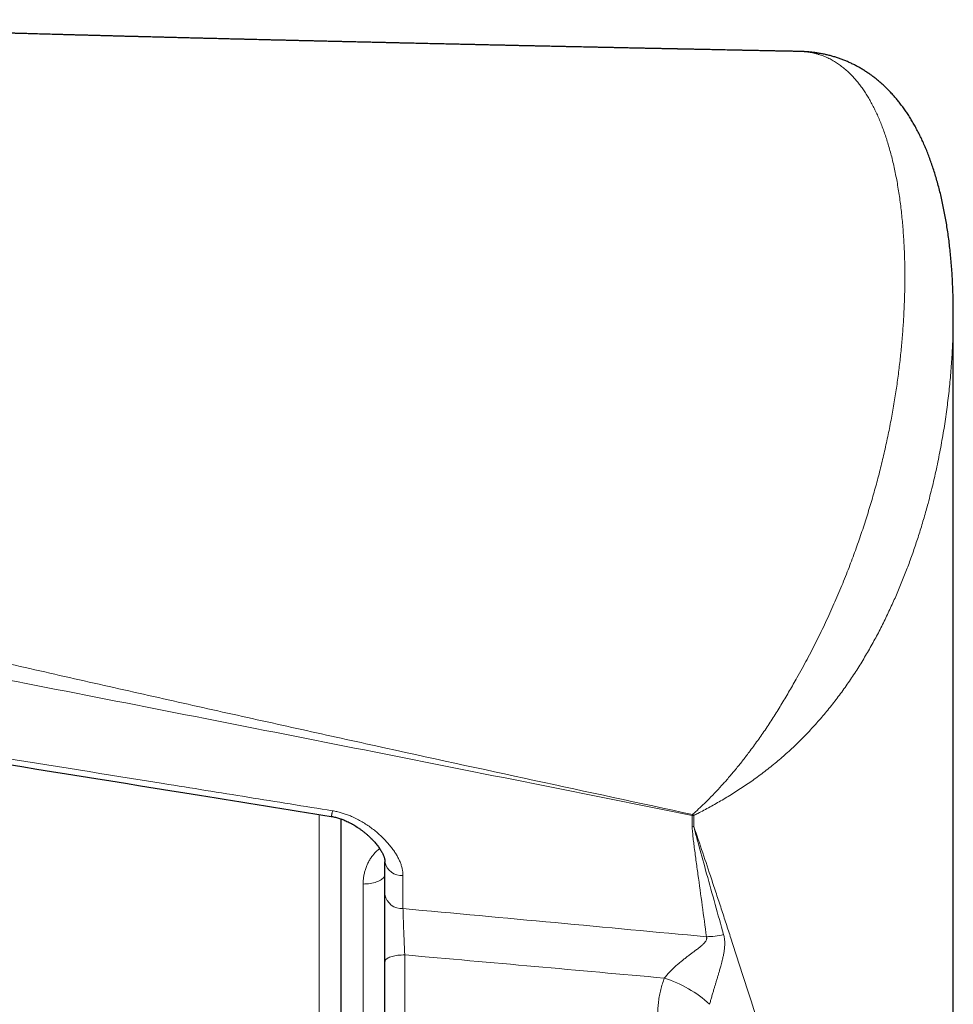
# Model space of a CAD drawing. Header units: millimetres. Extents: x 8 to 754, y 12 to 417.
# Tile 50 of 69: x 501 to 523, y 389 to 412. Entities that reach past the tile are written whole.
import ezdxf

# ---------------------------------------------------------------- set-up
doc = ezdxf.new("R2010")
doc.units = ezdxf.units.MM

msp = doc.modelspace()

# ---------------------------------------------------------------- linework, layer by layer
at = {"color": 7, "linetype": 'Continuous', "lineweight": 30}
for p, q in [((519.075, 411.153), (519.049, 411.154)), ((522.528, 405.12), (522.528, 405.235)), ((522.529, 380.29), (522.529, 405.179)), ((508.6, 393.696), (508.6, 355.642)), ((509.6, 392.723), (509.6, 392.718)), ((509.6, 391.973), (509.6, 392.723)), ((509.6, 355.592), (509.6, 390.45))]:
    msp.add_line(p, q, dxfattribs=at)
at = {"color": 252, "linetype": 'Continuous', "lineweight": 0}
for p, q in [((508.1, 355.142), (508.1, 393.799)), ((516.589, 393.776), (516.589, 393.528)), ((516.626, 393.526), (516.626, 393.774)), ((509.104, 357.533), (509.104, 392.215)), ((510.01, 392.406), (510.01, 391.656)), ((510.05, 390.602), (510.05, 355.142))]:
    msp.add_line(p, q, dxfattribs=at)
at = {"color": 252, "linetype": 'Continuous', "lineweight": 0, "flags": 128}
for points in [[(509.6, 392.435), (509.598, 392.417), (509.593, 392.399), (509.585, 392.381), (509.573, 392.364), (509.558, 392.347), (509.54, 392.331), (509.519, 392.315), (509.496, 392.301), (509.469, 392.287), (509.44, 392.274), (509.409, 392.262), (509.376, 392.252), (509.341, 392.242), (509.304, 392.234), (509.266, 392.228), (509.226, 392.222), (509.186, 392.219), (509.145, 392.216), (509.104, 392.215)], [(509.6, 390.45), (509.602, 390.463), (509.607, 390.476), (509.615, 390.489), (509.627, 390.502), (509.642, 390.514), (509.66, 390.526), (509.681, 390.537), (509.705, 390.548), (509.732, 390.557), (509.761, 390.566), (509.792, 390.574), (509.825, 390.582), (509.86, 390.588), (509.896, 390.593), (509.934, 390.597), (509.972, 390.6), (510.011, 390.601), (510.05, 390.602)]]:
    msp.add_lwpolyline(points, dxfattribs=at)
at = {"color": 252, "linetype": 'Continuous', "lineweight": 0}
for centre, radius, start, end in [((510.839, 395.38), 5.97, 344.4118, 344.6211), ((516.695, 395.463), 1.69, 266.4309, 267.6767), ((517.56, 395.066), 1.594, 232.7545, 234.1367), ((516.695, 395.215), 1.69, 266.4309, 267.6767), ((509.984, 392.797), 0.392, 191.6837, 273.9005), ((509.983, 392.045), 0.39, 190.6208, 274.0262), ((516.902, 392.729), 1.712, 270.4148, 283.5442), ((515.153, 387.503), 2.694, 47.1636, 72.6727)]:
    msp.add_arc(centre, radius, start, end, dxfattribs=at)
for centre, major_axis, ratio, start_param, end_param in [((377.224, 382.346), (311.722, -19.521), 0.062137, 1.110027, 1.134651), ((377.136, 381.642), (311.723, -18.806), 0.059895, 1.112871, 1.133921)]:
    msp.add_ellipse(centre, major_axis=major_axis, ratio=ratio, start_param=start_param, end_param=end_param, dxfattribs=at)
at = {"color": 7, "linetype": 'Continuous', "lineweight": 30}
for points, knots in [([(519.048, 411.154), (519.02, 411.155), (518.96, 411.156), (518.868, 411.158), (518.772, 411.16), (518.678, 411.161), (518.585, 411.163), (518.495, 411.165), (518.406, 411.167), (518.325, 411.169), (518.252, 411.17), (518.187, 411.171), (518.125, 411.173), (518.064, 411.174), (518.006, 411.175), (517.95, 411.176), (517.897, 411.177), (517.854, 411.178), (517.822, 411.179), (517.8, 411.179), (517.779, 411.18), (517.754, 411.18), (517.719, 411.181), (517.677, 411.182), (517.627, 411.183), (517.57, 411.184), (517.508, 411.185), (517.445, 411.186), (517.343, 411.188), (517.206, 411.191), (517.038, 411.195), (516.897, 411.198), (516.783, 411.2), (516.692, 411.202), (516.607, 411.204), (516.529, 411.205), (516.461, 411.207), (516.408, 411.208), (516.369, 411.208), (516.342, 411.209), (516.318, 411.209), (516.297, 411.21), (516.28, 411.21), (516.262, 411.211), (516.241, 411.211), (516.201, 411.212), (516.142, 411.213), (516.062, 411.215), (515.974, 411.217), (515.877, 411.219), (515.774, 411.221), (515.664, 411.223), (515.56, 411.225), (515.464, 411.227), (515.377, 411.229), (515.287, 411.231), (515.205, 411.233), (515.134, 411.234), (515.077, 411.235), (515.03, 411.236), (514.991, 411.237), (514.959, 411.238), (514.93, 411.238), (514.899, 411.239), (514.862, 411.24), (514.822, 411.241), (514.777, 411.242), (514.721, 411.243), (514.652, 411.244), (514.569, 411.246), (514.481, 411.248), (514.39, 411.25), (514.209, 411.254), (514.036, 411.257), (513.873, 411.261), (513.811, 411.262), (513.757, 411.263), (513.711, 411.264), (513.674, 411.265), (513.645, 411.266), (513.621, 411.266), (513.596, 411.267), (513.565, 411.267), (513.524, 411.268), (513.475, 411.269), (513.417, 411.271), (513.337, 411.272), (513.239, 411.274), (513.131, 411.277), (513.031, 411.279), (512.94, 411.281), (512.854, 411.283), (512.783, 411.284), (512.726, 411.285), (512.683, 411.286), (512.638, 411.287), (512.594, 411.288), (512.555, 411.289), (512.524, 411.29), (512.501, 411.29), (512.484, 411.291), (512.469, 411.291), (512.451, 411.291), (512.425, 411.292), (512.39, 411.293), (512.347, 411.294), (512.295, 411.295), (512.236, 411.296), (512.174, 411.298), (512.09, 411.299), (511.989, 411.302), (511.874, 411.304), (511.768, 411.306), (511.671, 411.309), (511.583, 411.311), (511.5, 411.312), (511.423, 411.314), (511.352, 411.316), (511.296, 411.317), (511.253, 411.318), (511.218, 411.319), (511.179, 411.32), (511.133, 411.321), (511.079, 411.322), (511.017, 411.323), (510.949, 411.325), (510.878, 411.326), (510.805, 411.328), (510.732, 411.329), (510.657, 411.331), (510.579, 411.333), (510.498, 411.335), (510.417, 411.337), (510.339, 411.338), (510.266, 411.34), (510.203, 411.341), (510.151, 411.343), (510.112, 411.343), (510.083, 411.344), (510.058, 411.345), (510.027, 411.345), (509.989, 411.346), (509.945, 411.347), (509.874, 411.349), (509.779, 411.351), (509.668, 411.354), (509.566, 411.356), (509.474, 411.358), (509.389, 411.36), (509.313, 411.362), (509.252, 411.363), (509.203, 411.364), (509.164, 411.365), (509.125, 411.366), (509.083, 411.367), (509.032, 411.368), (508.97, 411.37), (508.895, 411.371), (508.811, 411.373), (508.719, 411.375), (508.615, 411.378), (508.525, 411.38), (508.45, 411.382), (508.394, 411.383), (508.338, 411.384), (508.284, 411.386), (508.237, 411.387), (508.203, 411.388), (508.18, 411.388), (508.164, 411.388), (508.148, 411.389), (508.13, 411.389), (508.108, 411.39), (508.078, 411.39), (508.041, 411.391), (507.996, 411.392), (507.949, 411.394), (507.902, 411.395), (507.855, 411.396), (507.79, 411.397), (507.707, 411.399), (507.623, 411.401), (507.557, 411.403), (507.508, 411.404), (507.458, 411.405), (507.409, 411.406), (507.359, 411.408), (507.31, 411.409), (507.268, 411.41), (507.235, 411.411), (507.212, 411.411), (507.193, 411.412), (507.176, 411.412), (507.154, 411.412), (507.126, 411.413), (507.089, 411.414), (507.044, 411.415), (506.992, 411.416), (506.888, 411.419), (506.735, 411.423), (506.583, 411.426), (506.483, 411.429), (506.437, 411.43), (506.4, 411.431), (506.368, 411.432), (506.338, 411.432), (506.304, 411.433), (506.26, 411.434), (506.206, 411.436), (506.147, 411.437), (506.088, 411.438), (506.029, 411.44), (505.965, 411.441), (505.894, 411.443), (505.815, 411.445), (505.736, 411.447), (505.657, 411.449), (505.589, 411.451), (505.535, 411.452), (505.495, 411.453), (505.458, 411.454), (505.417, 411.455), (505.371, 411.456), (505.313, 411.458), (505.249, 411.459), (505.178, 411.461), (505.105, 411.463), (505.04, 411.465), (504.983, 411.466), (504.935, 411.467), (504.884, 411.468), (504.832, 411.47), (504.784, 411.471), (504.745, 411.472), (504.716, 411.473), (504.696, 411.473), (504.679, 411.474), (504.664, 411.474), (504.651, 411.474), (504.636, 411.475), (504.615, 411.475), (504.587, 411.476), (504.551, 411.477), (504.511, 411.478), (504.47, 411.479), (504.416, 411.48), (504.351, 411.482), (504.276, 411.484), (504.209, 411.486), (504.149, 411.487), (504.095, 411.489), (504.047, 411.49), (504.005, 411.491), (503.968, 411.492), (503.936, 411.493), (503.905, 411.494), (503.861, 411.495), (503.803, 411.496), (503.728, 411.498), (503.644, 411.5), (503.551, 411.503), (503.451, 411.506), (503.349, 411.508), (503.247, 411.511), (503.147, 411.514), (503.045, 411.516), (502.942, 411.519), (502.848, 411.522), (502.766, 411.524), (502.701, 411.525), (502.646, 411.527), (502.6, 411.528), (502.559, 411.529), (502.513, 411.531), (502.458, 411.532), (502.39, 411.534), (502.312, 411.536), (502.203, 411.539), (502.066, 411.543), (501.903, 411.547), (501.738, 411.552), (501.607, 411.555), (501.512, 411.558), (501.456, 411.56), (501.407, 411.561), (501.365, 411.562), (501.332, 411.563), (501.307, 411.564), (501.29, 411.564), (501.276, 411.565), (501.264, 411.565), (501.248, 411.566), (501.225, 411.566), (501.196, 411.567), (501.16, 411.568), (501.118, 411.569), (501.069, 411.571), (500.995, 411.573), (500.9, 411.575), (500.794, 411.579), (500.699, 411.581), (500.615, 411.584), (500.535, 411.586), (500.469, 411.588), (500.415, 411.589), (500.375, 411.591), (500.333, 411.592), (500.293, 411.593), (500.255, 411.594), (500.225, 411.595), (500.201, 411.596), (500.184, 411.596), (500.167, 411.597), (500.147, 411.597), (500.119, 411.598), (500.081, 411.599), (500.031, 411.601), (499.974, 411.602), (499.913, 411.604), (499.85, 411.606), (499.788, 411.608), (499.719, 411.61), (499.644, 411.612), (499.563, 411.615), (499.484, 411.617), (499.408, 411.619), (499.337, 411.622), (499.274, 411.623), (499.221, 411.625), (499.177, 411.626), (499.143, 411.627), (499.112, 411.628), (499.079, 411.629), (499.04, 411.631), (498.996, 411.632), (498.95, 411.633), (498.902, 411.635), (498.838, 411.637), (498.757, 411.639), (498.657, 411.642), (498.572, 411.645), (498.501, 411.647), (498.446, 411.649), (498.392, 411.651), (498.342, 411.652), (498.3, 411.654), (498.268, 411.655), (498.246, 411.655), (498.231, 411.656), (498.216, 411.656), (498.199, 411.657), (498.176, 411.658), (498.146, 411.659), (498.105, 411.66), (498.054, 411.662), (497.997, 411.663), (497.938, 411.665), (497.88, 411.667), (497.801, 411.67), (497.702, 411.673), (497.59, 411.677), (497.492, 411.68), (497.406, 411.683), (497.328, 411.685), (497.259, 411.688), (497.193, 411.69), (497.124, 411.692), (497.047, 411.695), (496.962, 411.698), (496.87, 411.701), (496.789, 411.703), (496.721, 411.706), (496.669, 411.708), (496.623, 411.709), (496.585, 411.71), (496.557, 411.711), (496.539, 411.712), (496.527, 411.712), (496.516, 411.713), (496.503, 411.713), (496.48, 411.714), (496.443, 411.715), (496.391, 411.717), (496.327, 411.719), (496.252, 411.722), (496.171, 411.725), (496.052, 411.729), (495.902, 411.734), (495.745, 411.74), (495.616, 411.745), (495.515, 411.748), (495.42, 411.752), (495.332, 411.755), (495.253, 411.758), (495.191, 411.76), (495.145, 411.762), (495.113, 411.763), (495.084, 411.764), (495.053, 411.766), (495.015, 411.767), (494.967, 411.769), (494.909, 411.771), (494.833, 411.774), (494.743, 411.777), (494.645, 411.781), (494.551, 411.785), (494.462, 411.788), (494.378, 411.792), (494.295, 411.795), (494.212, 411.798), (494.132, 411.801), (494.056, 411.804), (493.994, 411.807), (493.943, 411.809), (493.904, 411.81), (493.869, 411.812), (493.842, 411.813), (493.82, 411.814), (493.8, 411.815), (493.778, 411.816), (493.745, 411.817), (493.699, 411.819), (493.639, 411.821), (493.569, 411.824), (493.489, 411.828), (493.4, 411.831), (493.303, 411.835), (493.199, 411.84), (493.112, 411.843), (493.046, 411.846), (493.005, 411.848), (492.962, 411.85), (492.918, 411.852), (492.872, 411.854), (492.828, 411.856), (492.791, 411.857), (492.762, 411.859), (492.744, 411.859), (492.731, 411.86), (492.72, 411.86), (492.708, 411.861), (492.685, 411.862), (492.651, 411.864), (492.602, 411.866), (492.545, 411.868), (492.48, 411.871), (492.41, 411.874), (492.361, 411.876), (492.337, 411.878)], [0, 0, 0, 0, 0.003146, 0.006809, 0.010405, 0.013935, 0.0174, 0.020798, 0.02413, 0.027396, 0.029905, 0.032335, 0.034684, 0.036952, 0.039139, 0.041246, 0.043271, 0.045067, 0.046101, 0.046873, 0.047512, 0.048456, 0.049742, 0.051371, 0.05322, 0.055372, 0.057775, 0.060167, 0.062514, 0.069233, 0.075555, 0.08148, 0.085043, 0.088446, 0.091681, 0.094614, 0.09719, 0.099409, 0.10055, 0.101566, 0.10246, 0.103229, 0.103875, 0.104445, 0.105223, 0.106256, 0.108912, 0.111903, 0.115216, 0.118848, 0.122754, 0.126881, 0.131227, 0.134394, 0.137667, 0.141048, 0.144499, 0.146946, 0.149062, 0.150849, 0.152305, 0.153451, 0.154419, 0.155581, 0.156949, 0.158482, 0.160163, 0.161993, 0.164803, 0.167904, 0.171278, 0.174715, 0.178155, 0.191694, 0.19416, 0.196523, 0.198568, 0.200288, 0.201684, 0.202756, 0.203522, 0.204373, 0.205557, 0.207073, 0.208922, 0.211102, 0.213595, 0.217982, 0.222044, 0.22578, 0.22919, 0.232311, 0.235507, 0.237099, 0.238729, 0.240397, 0.242104, 0.243722, 0.244769, 0.245614, 0.246257, 0.246721, 0.24729, 0.248293, 0.249608, 0.251233, 0.25317, 0.255418, 0.257849, 0.260208, 0.264868, 0.269185, 0.273158, 0.276787, 0.280074, 0.28306, 0.286077, 0.288749, 0.29109, 0.292364, 0.293596, 0.295036, 0.296749, 0.298778, 0.30109, 0.303685, 0.306417, 0.309147, 0.311874, 0.314599, 0.317631, 0.32066, 0.323685, 0.326703, 0.329468, 0.331836, 0.333807, 0.335383, 0.336147, 0.337074, 0.338241, 0.339649, 0.341297, 0.343181, 0.347692, 0.351966, 0.355646, 0.35913, 0.362379, 0.365226, 0.367652, 0.369263, 0.370663, 0.372107, 0.373639, 0.375319, 0.377841, 0.380653, 0.383756, 0.387222, 0.391095, 0.395375, 0.397387, 0.399479, 0.401649, 0.403779, 0.405523, 0.406861, 0.407627, 0.408147, 0.408681, 0.409366, 0.410203, 0.411191, 0.412668, 0.41439, 0.416207, 0.417989, 0.419737, 0.421449, 0.425346, 0.429048, 0.430889, 0.432735, 0.434587, 0.436445, 0.43831, 0.44018, 0.44192, 0.443063, 0.443925, 0.44451, 0.445114, 0.445914, 0.446909, 0.448333, 0.450029, 0.451996, 0.454144, 0.461746, 0.469213, 0.471231, 0.47295, 0.474365, 0.475475, 0.476469, 0.477752, 0.479337, 0.48143, 0.483735, 0.485978, 0.488155, 0.490265, 0.493245, 0.496148, 0.499096, 0.502093, 0.505065, 0.506752, 0.508195, 0.509484, 0.510997, 0.512773, 0.514689, 0.517437, 0.520029, 0.522641, 0.525612, 0.527314, 0.529117, 0.531021, 0.533022, 0.534896, 0.536503, 0.537353, 0.538103, 0.538754, 0.539305, 0.539757, 0.540257, 0.540995, 0.542082, 0.543458, 0.545028, 0.546555, 0.548025, 0.551103, 0.553902, 0.55642, 0.558659, 0.560677, 0.562473, 0.564051, 0.565408, 0.566547, 0.567639, 0.568987, 0.571415, 0.574211, 0.577366, 0.580879, 0.584697, 0.588592, 0.592314, 0.596083, 0.599899, 0.603762, 0.607622, 0.610483, 0.612935, 0.614978, 0.616611, 0.618091, 0.61965, 0.621762, 0.624284, 0.627219, 0.630564, 0.636521, 0.642601, 0.648791, 0.655089, 0.657332, 0.659458, 0.661308, 0.66288, 0.664175, 0.664999, 0.665651, 0.666134, 0.666513, 0.667082, 0.667927, 0.669022, 0.670366, 0.671959, 0.673801, 0.675803, 0.680287, 0.684414, 0.687798, 0.690897, 0.693811, 0.696836, 0.69832, 0.699832, 0.701374, 0.702945, 0.704392, 0.705559, 0.706404, 0.707, 0.707537, 0.708278, 0.709223, 0.710726, 0.712563, 0.714732, 0.717127, 0.719491, 0.721811, 0.724087, 0.727202, 0.730231, 0.733176, 0.736036, 0.738773, 0.741129, 0.743119, 0.744744, 0.746004, 0.746947, 0.748186, 0.749715, 0.75138, 0.753107, 0.754894, 0.756742, 0.760286, 0.764003, 0.767885, 0.769888, 0.771933, 0.774019, 0.775952, 0.777538, 0.778778, 0.779509, 0.780026, 0.780481, 0.781125, 0.781965, 0.782998, 0.784595, 0.786506, 0.788715, 0.79095, 0.793118, 0.795217, 0.799897, 0.804201, 0.807723, 0.81093, 0.81382, 0.816478, 0.818681, 0.821218, 0.824141, 0.827358, 0.830778, 0.8344, 0.836393, 0.838423, 0.840196, 0.841615, 0.842679, 0.843268, 0.843641, 0.84401, 0.844504, 0.845122, 0.846634, 0.848593, 0.850998, 0.853848, 0.856992, 0.860086, 0.867121, 0.873798, 0.877718, 0.881502, 0.885104, 0.888383, 0.89133, 0.893947, 0.895327, 0.89652, 0.897514, 0.898551, 0.899965, 0.901758, 0.903929, 0.906477, 0.910292, 0.913982, 0.917486, 0.920806, 0.923941, 0.926893, 0.930136, 0.933139, 0.93594, 0.938542, 0.940116, 0.941608, 0.942962, 0.943991, 0.944692, 0.945387, 0.946226, 0.947209, 0.949081, 0.951322, 0.953931, 0.956909, 0.960295, 0.963834, 0.967739, 0.972007, 0.973526, 0.975086, 0.976687, 0.978329, 0.980012, 0.981735, 0.983262, 0.984228, 0.984919, 0.985336, 0.98564, 0.986115, 0.986765, 0.98814, 0.989946, 0.992183, 0.994543, 0.997245, 1, 1, 1, 1]), ([(522.528, 405.237), (522.528, 405.26), (522.528, 405.343), (522.526, 405.488), (522.521, 405.672), (522.514, 405.854), (522.505, 406.034), (522.494, 406.21), (522.48, 406.383), (522.464, 406.554), (522.446, 406.721), (522.426, 406.886), (522.404, 407.048), (522.379, 407.207), (522.353, 407.363), (522.324, 407.517), (522.293, 407.668), (522.26, 407.817), (522.225, 407.963), (522.188, 408.108), (522.148, 408.25), (522.106, 408.389), (522.063, 408.523), (522.018, 408.653), (521.972, 408.778), (521.924, 408.9), (521.874, 409.017), (521.823, 409.131), (521.77, 409.241), (521.716, 409.348), (521.66, 409.452), (521.603, 409.551), (521.545, 409.648), (521.485, 409.74), (521.424, 409.829), (521.362, 409.915), (521.299, 409.997), (521.234, 410.077), (521.169, 410.153), (521.102, 410.226), (521.034, 410.296), (520.965, 410.363), (520.895, 410.427), (520.825, 410.488), (520.754, 410.545), (520.683, 410.6), (520.61, 410.652), (520.534, 410.703), (520.458, 410.75), (520.381, 410.795), (520.302, 410.838), (520.223, 410.877), (520.142, 410.915), (520.061, 410.949), (519.978, 410.981), (519.895, 411.01), (519.812, 411.036), (519.726, 411.06), (519.64, 411.082), (519.553, 411.1), (519.466, 411.116), (519.378, 411.129), (519.289, 411.14), (519.201, 411.147), (519.132, 411.152), (519.094, 411.153), (519.085, 411.153)], [0, 0, 0, 0, 0.0083, 0.030874, 0.054072, 0.07702, 0.099725, 0.122198, 0.144449, 0.166486, 0.188316, 0.209949, 0.23139, 0.252647, 0.273725, 0.294631, 0.315371, 0.335949, 0.356371, 0.376654, 0.397261, 0.417095, 0.436444, 0.455338, 0.473802, 0.491859, 0.509531, 0.526839, 0.543801, 0.560437, 0.576778, 0.592724, 0.608273, 0.623462, 0.638323, 0.652888, 0.667189, 0.680894, 0.694603, 0.708042, 0.721202, 0.734083, 0.746686, 0.759018, 0.771083, 0.782676, 0.794634, 0.80645, 0.818139, 0.829719, 0.841208, 0.852621, 0.863974, 0.875282, 0.8866, 0.89749, 0.908661, 0.919815, 0.930942, 0.942034, 0.953085, 0.964088, 0.975038, 0.985932, 0.996753, 1, 1, 1, 1]), ([(493.001, 396.229), (493.537, 396.142), (497.664, 395.477), (502.789, 394.652), (507.379, 393.914), (508.377, 393.754)], [0, 0, 0, 0, 0.10454, 0.805291, 1, 1, 1, 1]), ([(508.377, 393.754), (508.38, 393.753), (508.398, 393.75), (508.431, 393.743), (508.477, 393.733), (508.524, 393.72), (508.57, 393.706), (508.617, 393.69), (508.664, 393.672), (508.712, 393.651), (508.763, 393.628), (508.814, 393.602), (508.865, 393.574), (508.916, 393.544), (508.967, 393.512), (509.018, 393.478), (509.068, 393.442), (509.118, 393.403), (509.168, 393.362), (509.217, 393.319), (509.264, 393.275), (509.308, 393.232), (509.348, 393.189), (509.385, 393.147), (509.419, 393.105), (509.45, 393.065), (509.478, 393.026), (509.502, 392.988), (509.524, 392.951), (509.543, 392.916), (509.559, 392.882), (509.571, 392.852), (509.58, 392.827), (509.587, 392.805), (509.593, 392.784), (509.596, 392.766), (509.597, 392.76), (509.597, 392.757), (509.598, 392.751), (509.599, 392.74), (509.599, 392.729), (509.6, 392.721), (509.6, 392.718)], [0, 0, 0, 0, 0.00432, 0.024647, 0.046805, 0.069121, 0.091762, 0.11489, 0.13867, 0.163575, 0.191704, 0.219903, 0.248892, 0.278743, 0.309532, 0.34133, 0.374198, 0.408186, 0.443336, 0.479673, 0.517195, 0.550261, 0.585032, 0.618842, 0.651696, 0.683629, 0.714696, 0.744965, 0.774525, 0.803482, 0.831962, 0.860122, 0.879946, 0.899992, 0.923935, 0.947072, 0.951404, 0.955783, 0.967938, 0.980374, 0.9933, 1, 1, 1, 1]), ([(509.6, 390.45), (509.6, 390.478), (509.6, 390.533), (509.6, 390.629), (509.6, 390.737), (509.6, 390.859), (509.6, 390.983), (509.6, 391.106), (509.6, 391.226), (509.6, 391.345), (509.6, 391.462), (509.6, 391.575), (509.6, 391.683), (509.6, 391.785), (509.6, 391.883), (509.6, 391.943), (509.6, 391.973)], [0, 0, 0, 0, 0.0533471, 0.1068876, 0.1801651, 0.2539469, 0.3293201, 0.4052439, 0.4782744, 0.5518072, 0.6269264, 0.7025951, 0.7756262, 0.8491643, 0.9243046, 1, 1, 1, 1])]:
    msp.add_open_spline(points, degree=3, knots=knots, dxfattribs=at)
at = {"color": 252, "linetype": 'Continuous', "lineweight": 0}
for points, knots in [([(519.048, 411.153), (519.06, 411.153), (519.108, 411.153), (519.191, 411.146), (519.3, 411.13), (519.409, 411.106), (519.517, 411.073), (519.623, 411.032), (519.725, 410.985), (519.824, 410.93), (519.919, 410.868), (520.012, 410.799), (520.101, 410.725), (520.186, 410.643), (520.265, 410.56), (520.337, 410.476), (520.404, 410.392), (520.468, 410.304), (520.531, 410.211), (520.591, 410.114), (520.649, 410.013), (520.706, 409.907), (520.761, 409.796), (520.814, 409.681), (520.865, 409.561), (520.914, 409.437), (520.961, 409.308), (521.006, 409.175), (521.048, 409.039), (521.089, 408.9), (521.128, 408.753), (521.165, 408.599), (521.201, 408.439), (521.233, 408.276), (521.263, 408.11), (521.291, 407.942), (521.315, 407.772), (521.338, 407.599), (521.357, 407.423), (521.374, 407.246), (521.389, 407.066), (521.401, 406.884), (521.411, 406.701), (521.419, 406.515), (521.424, 406.327), (521.426, 406.137), (521.427, 405.902), (521.422, 405.619), (521.41, 405.286), (521.391, 404.948), (521.365, 404.604), (521.332, 404.256), (521.291, 403.903), (521.243, 403.545), (521.196, 403.242), (521.154, 402.998), (521.121, 402.813), (521.085, 402.627), (521.047, 402.44), (521.007, 402.252), (520.965, 402.062), (520.921, 401.872), (520.874, 401.683), (520.827, 401.497), (520.778, 401.313), (520.727, 401.129), (520.674, 400.943), (520.618, 400.756), (520.559, 400.568), (520.499, 400.379), (520.435, 400.188), (520.37, 399.997), (520.301, 399.805), (520.23, 399.612), (520.155, 399.414), (520.076, 399.211), (519.992, 399.003), (519.905, 398.795), (519.814, 398.586), (519.72, 398.376), (519.623, 398.166), (519.523, 397.956), (519.419, 397.746), (519.312, 397.536), (519.202, 397.326), (519.089, 397.117), (518.984, 396.929), (518.889, 396.761), (518.804, 396.614), (518.718, 396.467), (518.631, 396.322), (518.543, 396.178), (518.453, 396.035), (518.362, 395.893), (518.269, 395.753), (518.175, 395.615), (518.079, 395.479), (517.982, 395.346), (517.867, 395.19), (517.731, 395.014), (517.576, 394.821), (517.418, 394.633), (517.258, 394.453), (517.097, 394.279), (516.944, 394.123), (516.801, 393.984), (516.688, 393.879), (516.619, 393.818), (516.595, 393.797)], [0, 0, 0, 0, 0.002643, 0.01134, 0.020047, 0.029427, 0.038818, 0.048247, 0.057676, 0.067143, 0.07661, 0.086111, 0.095613, 0.105145, 0.114677, 0.122924, 0.131176, 0.139597, 0.148019, 0.156454, 0.164889, 0.173729, 0.18257, 0.191422, 0.200274, 0.209547, 0.21882, 0.228104, 0.237388, 0.246855, 0.256324, 0.266569, 0.276813, 0.287068, 0.297322, 0.307586, 0.317849, 0.328121, 0.338393, 0.348672, 0.358952, 0.369239, 0.379526, 0.38982, 0.400115, 0.410416, 0.420716, 0.438163, 0.455618, 0.473085, 0.490562, 0.508056, 0.52556, 0.543084, 0.560619, 0.569397, 0.578175, 0.586959, 0.595744, 0.604539, 0.613333, 0.622137, 0.63094, 0.639262, 0.647584, 0.655915, 0.664247, 0.672589, 0.680931, 0.689285, 0.697639, 0.706007, 0.714375, 0.72276, 0.731144, 0.740042, 0.748946, 0.757873, 0.7668, 0.775756, 0.784712, 0.793699, 0.802687, 0.811712, 0.820737, 0.829799, 0.838872, 0.84533, 0.851787, 0.858266, 0.864744, 0.871248, 0.877752, 0.884278, 0.890805, 0.897358, 0.90391, 0.910485, 0.91706, 0.927255, 0.93747, 0.947746, 0.958043, 0.968394, 0.978762, 0.987142, 0.995529, 1, 1, 1, 1]), ([(516.626, 393.774), (516.657, 393.79), (516.734, 393.829), (516.857, 393.894), (516.994, 393.969), (517.132, 394.046), (517.271, 394.126), (517.41, 394.209), (517.549, 394.295), (517.688, 394.385), (517.827, 394.477), (517.966, 394.573), (518.104, 394.672), (518.241, 394.775), (518.375, 394.88), (518.506, 394.988), (518.634, 395.097), (518.76, 395.209), (518.885, 395.324), (519.008, 395.443), (519.129, 395.564), (519.248, 395.687), (519.364, 395.814), (519.479, 395.943), (519.591, 396.074), (519.701, 396.207), (519.808, 396.342), (519.913, 396.479), (520.016, 396.618), (520.116, 396.759), (520.214, 396.902), (520.309, 397.046), (520.401, 397.191), (520.49, 397.338), (520.577, 397.485), (520.662, 397.633), (520.744, 397.782), (520.824, 397.931), (520.901, 398.081), (520.975, 398.232), (521.048, 398.382), (521.118, 398.533), (521.186, 398.683), (521.251, 398.832), (521.314, 398.982), (521.375, 399.132), (521.455, 399.334), (521.532, 399.538), (521.606, 399.745), (521.679, 399.957), (521.748, 400.17), (521.815, 400.385), (521.879, 400.604), (521.946, 400.842), (522.013, 401.1), (522.068, 401.322), (522.119, 401.544), (522.167, 401.764), (522.211, 401.984), (522.252, 402.201), (522.291, 402.418), (522.326, 402.633), (522.358, 402.847), (522.387, 403.06), (522.413, 403.271), (522.437, 403.48), (522.458, 403.688), (522.476, 403.895), (522.491, 404.1), (522.504, 404.303), (522.514, 404.505), (522.522, 404.705), (522.526, 404.903), (522.528, 405.042), (522.528, 405.113), (522.528, 405.12)], [0, 0, 0, 0, 0.0077873, 0.0191159, 0.0304443, 0.0418037, 0.053163, 0.064558, 0.0759528, 0.0873875, 0.098822, 0.1102997, 0.1217774, 0.1333003, 0.1448231, 0.1559875, 0.1671519, 0.1783579, 0.1895639, 0.2008118, 0.2120597, 0.2233485, 0.2346373, 0.2459656, 0.2572939, 0.2686602, 0.2800267, 0.2914894, 0.3029605, 0.3144598, 0.3259592, 0.3374871, 0.3490151, 0.3605699, 0.3721247, 0.3837035, 0.3952824, 0.4068841, 0.4184857, 0.4301071, 0.4417285, 0.4533663, 0.4650085, 0.4764352, 0.4878658, 0.4995974, 0.5113291, 0.5348188, 0.5472395, 0.5596602, 0.584527, 0.5975195, 0.610512, 0.6365206, 0.654503, 0.672492, 0.690505, 0.7085181, 0.7265526, 0.7445871, 0.7626471, 0.7807071, 0.7987838, 0.8168605, 0.8349617, 0.8530628, 0.8711787, 0.8892946, 0.9074313, 0.925568, 0.9437178, 0.9618676, 0.980031, 0.9981974, 1, 1, 1, 1]), ([(516.595, 393.797), (515.395, 394.055), (512.993, 394.571), (509.993, 395.225), (507.594, 395.753), (505.795, 396.153), (503.997, 396.555), (502.199, 396.962), (500.401, 397.372), (498.603, 397.785), (496.806, 398.201), (495.162, 398.585), (493.672, 398.934), (492.78, 399.143), (492.334, 399.247)], [0, 0, 0, 0, 0.148216, 0.296432, 0.370564, 0.444696, 0.518829, 0.592962, 0.667131, 0.741301, 0.815472, 0.889644, 0.944822, 1, 1, 1, 1]), ([(492.283, 398.535), (493.148, 398.37), (495.22, 397.977), (498.5, 397.347), (502.121, 396.644), (505.74, 395.935), (509.358, 395.22), (512.974, 394.5), (515.384, 394.018), (516.589, 393.776)], [0, 0, 0, 0, 0.1065363, 0.2554466, 0.4043581, 0.5532683, 0.7021792, 0.8510894, 1, 1, 1, 1]), ([(493.007, 396.36), (495.574, 395.947), (499.424, 395.326), (503.916, 394.604), (506.483, 394.191), (507.767, 393.984), (508.409, 393.881)], [0, 0, 0, 0, 0.5, 0.75, 0.875, 1, 1, 1, 1]), ([(508.377, 393.755), (508.377, 393.754), (508.378, 393.754), (508.381, 393.76), (508.385, 393.773), (508.389, 393.791), (508.395, 393.816), (508.401, 393.845), (508.406, 393.869), (508.409, 393.881)], [0, 0, 0, 0, 0.086292, 0.238577, 0.390861, 0.543146, 0.695431, 0.847715, 1, 1, 1, 1]), ([(508.409, 393.881), (508.441, 393.875), (508.507, 393.863), (508.604, 393.838), (508.699, 393.808), (508.791, 393.773), (508.891, 393.73), (508.997, 393.677), (509.107, 393.614), (509.213, 393.546), (509.312, 393.474), (509.409, 393.398), (509.502, 393.316), (509.59, 393.23), (509.672, 393.141), (509.748, 393.049), (509.811, 392.961), (509.864, 392.877), (509.907, 392.799), (509.944, 392.719), (509.973, 392.638), (509.995, 392.559), (510.008, 392.481), (510.01, 392.431), (510.01, 392.406)], [0, 0, 0, 0, 0.037242, 0.074635, 0.112131, 0.149619, 0.186941, 0.237361, 0.287926, 0.338587, 0.389239, 0.439731, 0.49321, 0.546818, 0.600459, 0.654047, 0.707508, 0.750278, 0.793176, 0.836081, 0.878907, 0.921616, 0.960811, 1, 1, 1, 1]), ([(516.589, 393.528), (516.59, 393.517), (516.59, 393.484), (516.594, 393.429), (516.602, 393.338), (516.614, 393.223), (516.64, 393.022), (516.675, 392.759), (516.77, 392.07), (516.85, 391.489), (516.914, 391.016)], [0, 0, 0, 0, 0.0128157, 0.0395214, 0.0662298, 0.1213815, 0.1765349, 0.3059641, 0.4353942, 1, 1, 1, 1]), ([(522.528, 380.241), (522.528, 380.236), (522.528, 380.191), (522.527, 380.1), (522.525, 379.97), (522.521, 379.837), (522.515, 379.71), (522.508, 379.59), (522.499, 379.477), (522.489, 379.371), (522.477, 379.273), (522.464, 379.183), (522.449, 379.1), (522.433, 379.025), (522.416, 378.957), (522.398, 378.897), (522.379, 378.843), (522.359, 378.795), (522.336, 378.752), (522.312, 378.716), (522.287, 378.686), (522.262, 378.664), (522.237, 378.648), (522.211, 378.637), (522.18, 378.631), (522.144, 378.632), (522.101, 378.643), (522.057, 378.664), (522.012, 378.694), (521.966, 378.734), (521.921, 378.779), (521.877, 378.829), (521.835, 378.882), (521.791, 378.94), (521.742, 379.01), (521.687, 379.096), (521.625, 379.199), (521.562, 379.309), (521.498, 379.428), (521.433, 379.553), (521.367, 379.687), (521.299, 379.829), (521.229, 379.979), (521.159, 380.136), (521.088, 380.298), (521.016, 380.466), (520.946, 380.633), (520.879, 380.797), (520.806, 380.98), (520.723, 381.191), (520.631, 381.43), (520.538, 381.675), (520.436, 381.951), (520.323, 382.258), (520.201, 382.599), (520.078, 382.948), (519.964, 383.28), (519.858, 383.59), (519.76, 383.878), (519.662, 384.17), (519.55, 384.508), (519.429, 384.872), (519.302, 385.263), (519.181, 385.637), (519.059, 386.015), (518.937, 386.395), (518.815, 386.776), (518.693, 387.16), (518.57, 387.547), (518.446, 387.933), (518.323, 388.319), (518.201, 388.704), (518.077, 389.093), (517.954, 389.477), (517.833, 389.855), (517.713, 390.228), (517.592, 390.604), (517.474, 390.966), (517.361, 391.316), (517.251, 391.652), (517.139, 391.991), (516.999, 392.414), (516.829, 392.924), (516.694, 393.325), (516.626, 393.526)], [0, 0, 0, 0, 0.000679, 0.005402, 0.011587, 0.017774, 0.023959, 0.030247, 0.036538, 0.042827, 0.049165, 0.055508, 0.061851, 0.068189, 0.074522, 0.080858, 0.087194, 0.093527, 0.100382, 0.107239, 0.114097, 0.120952, 0.127369, 0.133787, 0.140204, 0.149874, 0.159544, 0.169258, 0.178971, 0.188712, 0.198453, 0.206883, 0.215312, 0.223753, 0.232194, 0.243756, 0.255318, 0.26688, 0.278483, 0.290088, 0.301691, 0.313751, 0.325812, 0.337872, 0.349958, 0.362044, 0.37413, 0.384819, 0.395509, 0.410482, 0.425455, 0.44044, 0.455426, 0.47472, 0.494015, 0.513326, 0.532638, 0.547687, 0.562736, 0.577791, 0.592845, 0.614383, 0.632576, 0.650769, 0.668969, 0.687169, 0.705035, 0.722901, 0.740771, 0.758642, 0.775976, 0.79331, 0.810647, 0.827985, 0.844266, 0.860547, 0.876831, 0.893115, 0.907424, 0.921734, 0.936046, 0.950357, 0.975177, 1, 1, 1, 1]), ([(517.303, 391.064), (517.239, 391.293), (517.112, 391.752), (516.923, 392.427), (516.773, 392.965), (516.678, 393.314), (516.64, 393.461), (516.628, 393.515), (516.626, 393.526)], [0, 0, 0, 0, 0.2826931, 0.5654047, 0.8243559, 0.934404, 0.9873868, 1, 1, 1, 1]), ([(509.104, 392.215), (509.105, 392.245), (509.106, 392.305), (509.117, 392.395), (509.135, 392.483), (509.16, 392.57), (509.193, 392.652), (509.231, 392.73), (509.276, 392.803), (509.327, 392.873), (509.386, 392.938), (509.437, 392.988), (509.471, 393.013), (509.481, 393.021)], [0, 0, 0, 0, 0.099141, 0.198716, 0.298379, 0.397838, 0.496881, 0.589448, 0.682334, 0.77518, 0.867693, 0.961416, 1, 1, 1, 1]), ([(510.01, 391.656), (510.011, 391.636), (510.012, 391.596), (510.014, 391.529), (510.016, 391.458), (510.019, 391.382), (510.021, 391.305), (510.024, 391.225), (510.027, 391.142), (510.031, 391.058), (510.034, 390.973), (510.037, 390.889), (510.041, 390.804), (510.044, 390.727), (510.047, 390.66), (510.049, 390.621), (510.05, 390.602)], [0, 0, 0, 0, 0.072894, 0.146299, 0.221314, 0.296881, 0.369905, 0.443435, 0.518549, 0.594207, 0.667585, 0.741465, 0.816927, 0.892934, 0.946371, 1, 1, 1, 1]), ([(516.914, 391.016), (516.916, 391.009), (516.92, 390.996), (516.92, 390.975), (516.915, 390.954), (516.904, 390.927), (516.884, 390.897), (516.856, 390.865), (516.827, 390.837), (516.789, 390.803), (516.738, 390.761), (516.674, 390.712), (516.608, 390.662), (516.542, 390.613), (516.476, 390.563), (516.41, 390.511), (516.343, 390.458), (516.277, 390.403), (516.211, 390.346), (516.147, 390.286), (516.082, 390.221), (516.017, 390.151), (515.976, 390.101), (515.955, 390.075)], [0, 0, 0, 0, 0.0197657, 0.0395311, 0.0589972, 0.0788886, 0.1146847, 0.1513671, 0.1801072, 0.2089541, 0.2671121, 0.3262161, 0.3854722, 0.44375, 0.5021206, 0.560774, 0.6195305, 0.679618, 0.7398561, 0.8006463, 0.8616754, 0.9305387, 1, 1, 1, 1]), ([(516.985, 389.479), (516.993, 389.507), (517.008, 389.564), (517.033, 389.651), (517.058, 389.737), (517.082, 389.819), (517.105, 389.894), (517.127, 389.968), (517.15, 390.043), (517.173, 390.121), (517.196, 390.198), (517.221, 390.283), (517.25, 390.387), (517.277, 390.491), (517.299, 390.59), (517.314, 390.673), (517.325, 390.755), (517.33, 390.834), (517.329, 390.909), (517.322, 390.985), (517.31, 391.036), (517.303, 391.064)], [0, 0, 0, 0, 0.046787, 0.093953, 0.142086, 0.19047, 0.230712, 0.27105, 0.317288, 0.36363, 0.410061, 0.457577, 0.520525, 0.605167, 0.661285, 0.71753, 0.774223, 0.831107, 0.883609, 0.93634, 1, 1, 1, 1]), ([(515.955, 390.075), (515.94, 390.032), (515.909, 389.946), (515.873, 389.814), (515.844, 389.679), (515.822, 389.541), (515.808, 389.4), (515.802, 389.264), (515.803, 389.133), (515.808, 389.049), (515.811, 389.007)], [0, 0, 0, 0, 0.126334, 0.252775, 0.379121, 0.509057, 0.639092, 0.769039, 0.884403, 1, 1, 1, 1])]:
    msp.add_open_spline(points, degree=3, knots=knots, dxfattribs=at)

doc.saveas('drawing.dxf')
